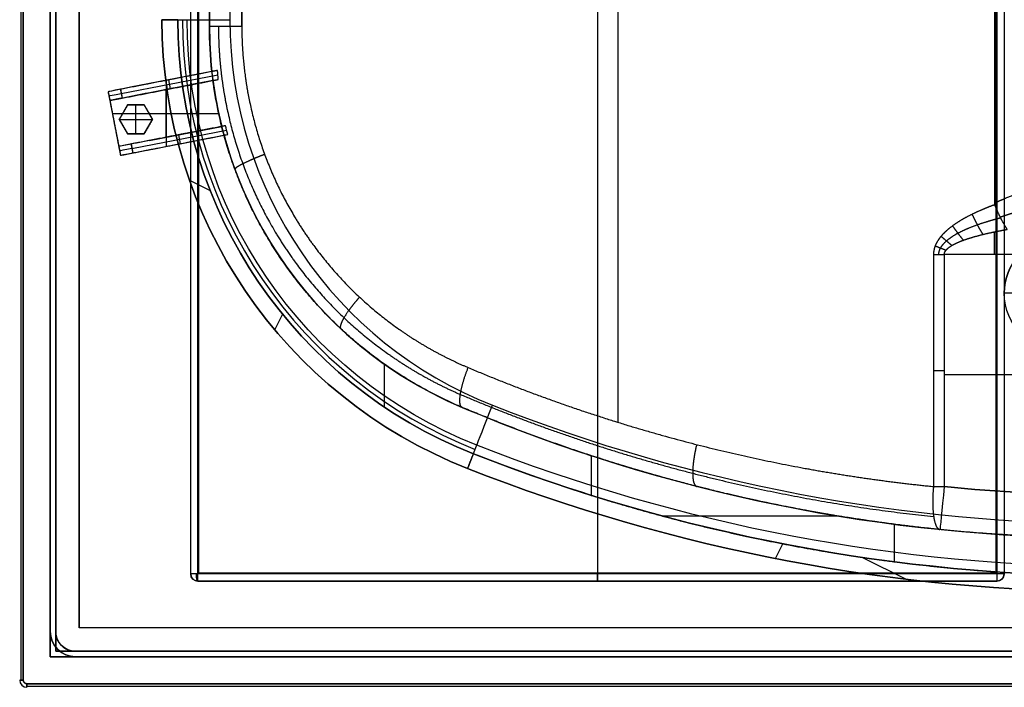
# Model space of a CAD drawing. Header units: millimetres. Extents: x -380 to 381, y -251 to 250.
# Tile 1 of 256: x -380 to -107, y -250 to -65. Entities that reach past the tile are written whole.
import ezdxf

# ---------------------------------------------------------------- set-up
doc = ezdxf.new("R2010")
doc.units = ezdxf.units.MM
doc.layers.add('Standard', color=7, linetype='Continuous', true_color=0x000000)

msp = doc.modelspace()

# ---------------------------------------------------------------- linework, layer by layer
at = {"layer": 'Standard', "color": 18, "true_color": 0x000000}
for p, q in [((-380.2, 248.5, 0.81), (-380.2, -248.5, 0.81)), ((-378.5, -250.2, 0.81), (378.5, -250.2, 0.81))]:
    msp.add_line(p, q, dxfattribs=at)
at = {"layer": 'Standard', "color": 253, "true_color": 0xa1a1a1}
for p, q in [((-372, 242, -6.25), (-372, -242, -6.25)), ((-370.5, 240.5, -7), (-370.5, -240.5, -7)), ((-372, 235, -20), (-372, -235, -20)), ((-370.5, 235, -20.75), (-370.5, -235, -20.75)), ((-364, 234, -0.75), (-364, -234, -0.75)), ((-214.21, -176.89, -81.03), (-214.21, 199.78, -81.03)), ((-333, -219, -29.85), (-333, 197, -29.85)), ((-220, 197, -47.7), (-220, -219, -47.7)), ((-107, 197, -29.85), (-107, -219, -29.85)), ((-330.8, -218.8, -29.75), (-330.8, 196.8, -29.75)), ((-220, 196.8, -45.5), (-220, -218.8, -45.5)), ((-109.2, 196.8, -29.75), (-109.2, -218.8, -29.75)), ((-318.8, 177.1, -108.08), (-318.8, -66.79, -108.08)), ((-327.8, 141, -129.6), (-327.8, -66.79, -129.6)), ((-352.29, -85.55, -126.38), (-325.46, -80.33, -113.64)), ((-327.11, -79.41, -125.03), (-349.68, -83.79, -125.03)), ((-326.8, -81.9, -123.85), (-346.72, -85.77, -123.85)), ((-340.73, -82.06, -120.78), (-340.73, -82.06, -136.5)), ((-339.83, -81.88, -136.5), (-339.83, -100.22, -136.5)), ((-339.15, -81.75, -120.03), (-338.67, -84.2, -120.03)), ((-352.53, -84.35, -126.38), (-352.05, -86.8, -126.38)), ((-340.4, -84.54, -120.85), (-340.4, -84.54, -134)), ((-339.91, -84.44, -134), (-339.91, -97.69, -134)), ((-355.93, -85.01, -134.16), (-352.49, -102.68, -134.16)), ((-350.51, -88.7, -74), (-352.82, -92.7, -74)), ((-345.89, -88.7, -74), (-350.51, -88.7, -74)), ((-348.2, -88.7, -134), (-348.2, -88.7, -14)), ((-348.2, -96.7, -134), (-348.2, -88.7, -134)), ((-348.2, -96.7, -14), (-348.2, -88.7, -14)), ((-343.58, -92.7, -74), (-345.89, -88.7, -74)), ((-354.75, -91.04, -136.5), (-325.21, -91.04, -136.5)), ((-354.75, -91.06, -134), (-325.21, -91.06, -134)), ((-352.82, -92.7, -74), (-350.51, -96.7, -74)), ((-352.82, -92.7, -134), (-343.58, -92.7, -134)), ((-352.82, -92.7, -14), (-343.58, -92.7, -14)), ((-351.66, -90.7, -134), (-351.66, -90.7, -14)), ((-345.89, -96.7, -74), (-343.58, -92.7, -74)), ((-344.74, -90.7, -134), (-344.74, -90.7, -14)), ((-354.21, -93.84, -134), (-354.21, -93.84, -136.5)), ((-351.66, -94.7, -134), (-351.66, -94.7, -14)), ((-349.33, -100.8, -126.38), (-323.01, -95.69, -113.88)), ((-344.74, -94.7, -134), (-344.74, -94.7, -14)), ((-344.45, -98.57, -123.95), (-324.37, -94.67, -123.95)), ((-350.51, -96.7, -74), (-345.89, -96.7, -74)), ((-348.2, -96.7, -134), (-348.2, -96.7, -14)), ((-346.55, -101.52, -125.18), (-323.74, -97.09, -125.18)), ((-338.14, -97.34, -120.95), (-338.14, -97.34, -134)), ((-336.38, -97, -120.12), (-335.9, -99.45, -120.12)), ((-349.57, -99.56, -126.38), (-349.09, -102.02, -126.38)), ((-337.6, -99.78, -120.93), (-337.6, -99.78, -136.5)), ((-333.37, -109.58, -172), (-327.6, -112.45, -172)), ((-333.37, -109.58, -164.5), (-327.6, -112.45, -164.5)), ((-309.61, -151.18, -172), (-307.46, -146.87, -172)), ((-309.61, -151.18, -164.5), (-307.46, -146.87, -164.5)), ((-279.15, -172.66, -139.5), (-279.15, -160.72, -139.5)), ((36, -163.64, -58), (-123.64, -163.64, -58)), ((-257.57, -172.72, -139.5), (-257.57, -172.72, -103.43)), ((-202.07, -202.87, -137.44), (-153.34, -202.87, -132.31)), ((-137.5, -215.62, -130.65), (-137.5, -205.2, -130.65)), ((-170.56, -214.71, -172), (-168.53, -210.62, -172)), ((-170.56, -214.71, -164.5), (-168.53, -210.62, -164.5)), ((-146.38, -214.4, -172), (-134.21, -220.46, -172)), ((-146.38, -214.4, -164.5), (-134.21, -220.46, -164.5)), ((-330.8, -218.8, -29.75), (-109.2, -218.8, -29.75)), ((-220, -218.8, -14), (-220, -221, -14)), ((-220, -218.8, -45.5), (-220, -218.8, -14)), ((-331, -221, -29.85), (-109, -221, -29.85)), ((-220, -221, -45.7), (-220, -221, -14)), ((364, -234, -0.75), (-364, -234, -0.75)), ((370.5, -240.5, -7), (-370.5, -240.5, -7)), ((-368.89, -238.89, -14), (-368.89, -238.89, -27.5)), ((365, -240.5, -20.75), (-365, -240.5, -20.75)), ((372, -242, -6.25), (-372, -242, -6.25)), ((365, -242, -20), (-365, -242, -20))]:
    msp.add_line(p, q, dxfattribs=at)
at = {"layer": 'Standard', "color": 253, "true_color": 0xa1a1a1, "extrusion": (0, 0, -1)}
for centre, radius, start, end in [((207, -65, 170), 134, 291.4784, 0), ((207, -65, 172), 134, 291.4784, 0), ((207, -65, 171), 134, 291.4784, 0), ((207, -65, 164.5), 134, 291.4784, 0), ((207, -65, 167.25), 134, 291.4784, 0), ((207, -65, 139.5), 129.6, 291.4784, 360), ((207, -65, 152), 129.6, 291.4784, 0), ((207, -65, 191.57), 127.02, 291.4784, 360), ((212.8, -66.79, 136.5), 115, 344.7224, 353.6996), ((91, -141, 58), 16, 0, 42.0849), ((91, -141, 58), 16, 180, 0), ((75.19, 270, 191.57), 487.02, 270, 291.4784), ((75.19, 270, 139.5), 489.6, 287.4127, 291.4784), ((75.19, 270, 144.3), 489.6, 270, 291.4784), ((75.19, 270, 170), 494, 270, 291.4784), ((75.19, 270, 172), 494, 270, 291.4784), ((75.19, 270, 171), 494, 270, 291.4784), ((75.19, 270, 164.5), 494, 270, 291.4784), ((75.19, 270, 167.25), 494, 270, 291.4784), ((78.5, 251, 58), 448, 270, 275.7829), ((78.5, 251, 70), 460, 270, 275.7829), ((331, -219, 45.7), 2, 270, 0), ((331, -219, 14), 2, 270, 0), ((109, -219, 45.7), 2, 180, 270), ((109, -219, 14), 2, 180, 270), ((365, -235, 20), 7, 270, 0), ((365, -235, 27.5), 5.5, 270, 0), ((365, -235, 20.75), 5.5, 270, 0)]:
    msp.add_arc(centre, radius, start, end, dxfattribs=at)
at = {"layer": 'Standard', "color": 253, "true_color": 0xa1a1a1}
for centre, radius, start, end in [((-207, -65, -170), 134, 180, 248.5216), ((-207, -65, -172), 129.6, 180, 248.5216), ((-207, -65, -164.5), 129.6, 180, 248.5216), ((-207, -65, -181.78), 128.31, 180, 248.5216), ((-207, -65, -202), 115.13, 180, 248.5216), ((-212.8, -66.79, -139.5), 115, 180, 247.0906), ((-212.8, -66.79, -121.46), 115, 180, 186.3004), ((-212.8, -66.79, -134), 115, 187.5491, 194.0295), ((-212.8, -66.79, -121.46), 115, 195.2776, 247.0906), ((-91, -141, -58), 16, 137.9151, 180), ((-75.19, 270, -202), 475.13, 248.5216, 270), ((-78.5, 251, -139.5), 460, 247.0906, 251.8621), ((-78.5, 251, -104.75), 460, 247.0906, 270), ((-75.19, 270, -172), 489.6, 248.5216, 270), ((-75.19, 270, -164.5), 489.6, 248.5216, 270), ((-75.19, 270, -170), 494, 248.5216, 270), ((-78.5, 251, -58), 448, 264.2171, 270), ((-331, -219, -29.85), 2, 180, 270), ((-109, -219, -29.85), 2, 270, 0), ((-365, -235, -27.5), 7, 180, 270), ((-365, -235, -12.5), 7, 180, 270)]:
    msp.add_arc(centre, radius, start, end, dxfattribs=at)
at = {"layer": 'Standard', "color": 253, "true_color": 0xa1a1a1, "extrusion": (0, -1, 0)}
msp.add_arc((-322.13, -190, 65), 12, 187.5, 270, dxfattribs=at)
at = {"layer": 'Standard', "color": 253, "true_color": 0xa1a1a1, "extrusion": (0.190809, -0.981627, -5.80964e-12)}
msp.add_arc((-359.61, -131.82, 15.53), 6, 115, 180, dxfattribs=at)
at = {"layer": 'Standard', "color": 253, "true_color": 0xa1a1a1, "extrusion": (0.190809, -0.981627, 1.42109e-13)}
for centre in [(-359.61, -131.82, 16.78), (-359.61, -131.82, 32.28)]:
    msp.add_arc(centre, 6, 115, 180, dxfattribs=at)
at = {"layer": 'Standard', "color": 253, "true_color": 0xa1a1a1, "extrusion": (-0.190809, 0.981627, -1.84238e-11)}
msp.add_arc((359.61, -131.82, -18.03), 6, 360, 65, dxfattribs=at)
at = {"layer": 'Standard', "color": 253, "true_color": 0xa1a1a1, "extrusion": (0.190809, -0.981627, 7.12282e-11)}
msp.add_arc((-359.61, -131.82, 31.03), 6, 115, 180, dxfattribs=at)
at = {"layer": 'Standard', "color": 253, "true_color": 0xa1a1a1, "extrusion": (-0.190809, 0.981627, 8.28571e-11)}
msp.add_arc((359.61, -131.82, -33.53), 6, 0, 65, dxfattribs=at)
at = {"layer": 'Standard', "color": 253, "true_color": 0xa1a1a1, "extrusion": (1, 0, 0)}
for centre, radius, start, end in [((-130.28, -46, -109.73), 12, 270, 301.7802), ((-219, -45.7, -331), 2, 180, 270), ((-219, -45.7, -220), 2, 180, 270)]:
    msp.add_arc(centre, radius, start, end, dxfattribs=at)
at = {"layer": 'Standard', "color": 253, "true_color": 0xa1a1a1, "extrusion": (0, 1, 0)}
for centre, radius, start, end in [((107, -52, -141), 6, 180, 270), ((123.64, -70, -162.5), 12, 75.5, 90), ((331, -45.7, -219), 2, 270, 0), ((109, -45.7, -219), 2, 180, 270)]:
    msp.add_arc(centre, radius, start, end, dxfattribs=at)
at = {"layer": 'Standard', "color": 253, "true_color": 0xa1a1a1, "extrusion": (0.930556, -0.366151, 1.84014e-10)}
msp.add_arc((-251.41, -190, -168.83), 12, 187.5, 270, dxfattribs=at)
at = {"layer": 'Standard', "color": 253, "true_color": 0xa1a1a1, "extrusion": (-2.18896e-15, 1, -8.11033e-08)}
msp.add_arc((123.64, -70, -194.72), 12, 75.5, 90, dxfattribs=at)
at = {"layer": 'Standard', "color": 253, "true_color": 0xa1a1a1, "extrusion": (0.994911, -0.10076, 1.78785e-07)}
msp.add_arc((-206.19, -70, -103.39), 12, 90, 180, dxfattribs=at)
at = {"layer": 'Standard', "color": 253, "true_color": 0xa1a1a1, "extrusion": (-0.965926, -7.18367e-17, 0.258819)}
msp.add_arc((219, -129.81, 307.89), 2, 270, 0, dxfattribs=at)
at = {"layer": 'Standard', "color": 253, "true_color": 0xa1a1a1, "extrusion": (-1, 0, 0)}
msp.add_arc((219, -45.7, 109), 2, 270, 0, dxfattribs=at)
at = {"layer": 'Standard', "color": 253, "true_color": 0xa1a1a1, "extrusion": (-0.258819, 2.68098e-16, -0.965926)}
msp.add_arc((219, 93.46, 72.35), 2, 270, 360, dxfattribs=at)
at = {"layer": 'Standard', "color": 18, "true_color": 0x000000}
msp.add_arc((-378.5, -248.5, 2), 2, 180, 270, dxfattribs=at)
at = {"layer": 'Standard', "color": 18, "true_color": 0x000000, "extrusion": (1, 0, 0)}
msp.add_arc((-248, 2, -378.5), 2.5, 126.8699, 233.1301, dxfattribs=at)
at = {"layer": 'Standard', "color": 18, "true_color": 0x000000}
for points, degree in [([(-379.5, 248.5), (-379.5, 0), (-379.5, -248.5)], 2), ([(-379.5, -248.5, 4), (-379.5, 0, 4), (-379.5, 248.5, 4)], 2), ([(-379.5, -248.5), (-380.24, -248.5, 0.56), (-380.73, -248.5, 1.46), (-380.73, -248.5, 2.54), (-380.24, -248.5, 3.44), (-379.5, -248.5, 4)], 5), ([(-379.5, -248.5, 4), (-379.5, -248.89, 4), (-379.29, -249.29, 4), (-378.89, -249.5, 4), (-378.5, -249.5, 4)], 4), ([(-378.5, -249.5), (-378.89, -249.5), (-379.29, -249.29), (-379.5, -248.89), (-379.5, -248.5)], 4), ([(378.5, -249.5, 4), (0, -249.5, 4), (-378.5, -249.5, 4)], 2), ([(-378.5, -249.5), (0, -249.5), (378.5, -249.5)], 2)]:
    msp.add_open_spline(points, degree=degree, dxfattribs=at)
at = {"layer": 'Standard', "color": 253, "true_color": 0xa1a1a1}
for points, degree in [([(-372, 242, -12.5), (-372, 0, -12.5), (-372, -242, -12.5)], 2), ([(-372, -242), (-372, 0), (-372, 242)], 2), ([(-370.5, -240.5, -12.5), (-370.5, 0, -12.5), (-370.5, 240.5, -12.5)], 2), ([(-370.5, 240.5, -1.5), (-370.5, 0, -1.5), (-370.5, -240.5, -1.5)], 2), ([(-372, -235, -27.5), (-372, 0, -27.5), (-372, 235, -27.5)], 2), ([(-372, 235, -12.5), (-372, 0, -12.5), (-372, -235, -12.5)], 2), ([(-370.5, -235, -27.5), (-370.5, 0, -27.5), (-370.5, 235, -27.5)], 2), ([(-370.5, 235, -14), (-370.5, 0, -14), (-370.5, -235, -14)], 2), ([(-364, -234), (-364, 0), (-364, 234)], 2), ([(-364, 234, -1.5), (-364, 0, -1.5), (-364, -234, -1.5)], 2), ([(-109.7, 212.24, -54), (-109.7, 48.13, -54), (-109.7, -115.98, -54)], 2), ([(-333, -219, -14), (-333, -11, -14), (-333, 197, -14)], 2), ([(-333, -219, -45.7), (-333, -11, -45.7), (-333, 197, -45.7)], 2), ([(-331, -219, -47.7), (-331, -11, -47.7), (-331, 197, -47.7)], 2), ([(-109, 197, -47.7), (-109, -11, -47.7), (-109, -219, -47.7)], 2), ([(-107, 197, -14), (-107, -11, -14), (-107, -219, -14)], 2), ([(-107, 197, -45.7), (-107, -11, -45.7), (-107, -219, -45.7)], 2), ([(-330.8, 196.8, -14), (-330.8, -11, -14), (-330.8, -218.8, -14)], 2), ([(-330.8, -218.8, -45.5), (-330.8, -11, -45.5), (-330.8, 196.8, -45.5)], 2), ([(-109.2, -218.8, -14), (-109.2, -11, -14), (-109.2, 196.8, -14)], 2), ([(-109.2, 196.8, -45.5), (-109.2, -11, -45.5), (-109.2, -218.8, -45.5)], 2), ([(-327.8, -66.79, -139.5), (-327.8, 55.16, -139.5), (-327.8, 177.1, -139.5)], 2), ([(-322.13, 177.41, -202), (-322.13, 56.21, -202), (-322.13, -65, -202)], 2), ([(-318.8, -66.79, -108.08), (-318.8, 55.16, -108.08), (-318.8, 177.1, -108.08)], 2), ([(-327.8, 141, -119.7), (-327.8, 37.11, -119.7), (-327.8, -66.79, -119.7)], 2), ([(-341, -65, -172), (-338.8, -65, -172), (-336.6, -65, -172)], 2), ([(-341, -65, -170), (-341, -65, -171), (-341, -65, -172)], 2), ([(-341, -65, -170), (-341, -65, -167.25), (-341, -65, -164.5)], 2), ([(-336.6, -65, -164.5), (-338.8, -65, -164.5), (-341, -65, -164.5)], 2), ([(-336.6, -65, -172), (-335.31, -65, -181.78), (-334.02, -65, -191.57)], 2), ([(-336.6, -65, -164.5), (-336.6, -65, -152), (-336.6, -65, -139.5)], 2), ([(-327.11, -79.41, -119.54), (-327.57, -75.22, -119.64), (-327.8, -71, -119.7), (-327.8, -66.79, -119.7)], 3), ([(-327.8, -66.79, -119.7), (-327.8, -66.79, -129.6), (-327.8, -66.79, -139.5)], 2), ([(-327.8, -66.79, -119.7), (-327.8, -66.79, -116.53), (-326.76, -66.79, -113.37), (-324.67, -66.79, -110.67), (-321.87, -66.79, -108.87), (-318.8, -66.79, -108.08)], 5), ([(-325.54, -79.1, -113.56), (-339.03, -81.73, -119.97), (-352.53, -84.35, -126.38)], 2), ([(-325.54, -79.1, -113.56), (-326.3, -79.25, -114.92), (-326.84, -79.36, -116.41), (-327.11, -79.41, -117.97), (-327.11, -79.41, -119.54)], 4), ([(-325.35, -81.61, -113.7), (-325.43, -80.78, -113.66), (-325.49, -79.94, -113.62), (-325.54, -79.1, -113.56)], 3), ([(-327.11, -79.41, -136.5), (-341.52, -82.21, -136.5), (-355.93, -85.01, -136.5)], 2), ([(-326.8, -81.9, -134), (-341.13, -84.68, -134), (-355.45, -87.46, -134)], 2), ([(-352.05, -86.8, -126.38), (-338.7, -84.21, -120.04), (-325.35, -81.61, -113.7)], 2), ([(-327.11, -79.41, -136.5), (-327.11, -79.41, -128.02), (-327.11, -79.41, -119.54)], 2), ([(-326.8, -81.9, -119.47), (-326.8, -81.9, -117.96), (-326.56, -81.85, -116.46), (-326.06, -81.75, -115.02), (-325.35, -81.61, -113.7)], 4), ([(-324.37, -94.67, -118.9), (-325.42, -90.46, -119.14), (-326.23, -86.2, -119.33), (-326.8, -81.9, -119.47)], 3), ([(-326.8, -81.9, -119.47), (-326.8, -81.9, -126.73), (-326.8, -81.9, -134)], 2), ([(-352.53, -84.35, -126.38), (-352.29, -85.58, -126.38), (-352.05, -86.8, -126.38)], 2), ([(-355.93, -85.01, -136.5), (-354.21, -93.84, -136.5), (-352.49, -102.68, -136.5)], 2), ([(-355.93, -85.01, -131.82), (-355.93, -85.01, -134.16), (-355.93, -85.01, -136.5)], 2), ([(-355.93, -85.01, -131.82), (-355.69, -86.24, -131.82), (-355.45, -87.46, -131.82)], 2), ([(-355.45, -87.46, -134), (-354.21, -93.84, -134), (-352.97, -100.22, -134)], 2), ([(-355.45, -87.46, -131.82), (-355.45, -87.46, -132.91), (-355.45, -87.46, -134)], 2), ([(-350.51, -88.7, -134), (-351.66, -90.7, -134), (-352.82, -92.7, -134)], 2), ([(-352.82, -92.7, -14), (-351.66, -90.7, -14), (-350.51, -88.7, -14)], 2), ([(-345.89, -88.7, -134), (-348.2, -88.7, -134), (-350.51, -88.7, -134)], 2), ([(-350.51, -88.7, -134), (-350.51, -88.7, -74), (-350.51, -88.7, -14)], 2), ([(-350.51, -88.7, -14), (-348.2, -88.7, -14), (-345.89, -88.7, -14)], 2), ([(-345.89, -88.7, -14), (-345.89, -88.7, -74), (-345.89, -88.7, -134)], 2), ([(-343.58, -92.7, -134), (-344.74, -90.7, -134), (-345.89, -88.7, -134)], 2), ([(-345.89, -88.7, -14), (-344.74, -90.7, -14), (-343.58, -92.7, -14)], 2), ([(-325.77, -88.31, -134), (-325.77, -88.31, -126.61), (-325.77, -88.31, -119.22)], 2), ([(-352.82, -92.7, -134), (-352.82, -92.7, -74), (-352.82, -92.7, -14)], 2), ([(-352.82, -92.7, -134), (-351.66, -94.7, -134), (-350.51, -96.7, -134)], 2), ([(-350.51, -96.7, -14), (-351.66, -94.7, -14), (-352.82, -92.7, -14)], 2), ([(-345.89, -96.7, -134), (-344.74, -94.7, -134), (-343.58, -92.7, -134)], 2), ([(-343.58, -92.7, -14), (-344.74, -94.7, -14), (-345.89, -96.7, -14)], 2), ([(-343.58, -92.7, -134), (-343.58, -92.7, -74), (-343.58, -92.7, -14)], 2), ([(-324.37, -94.67, -134), (-338.67, -97.45, -134), (-352.97, -100.22, -134)], 2), ([(-323.31, -94.46, -113.91), (-336.44, -97.01, -120.15), (-349.57, -99.56, -126.38)], 2), ([(-323.31, -94.46, -113.91), (-323.83, -94.56, -115.08), (-324.19, -94.63, -116.33), (-324.37, -94.67, -117.61), (-324.37, -94.67, -118.9)], 4), ([(-324.37, -94.67, -134), (-324.37, -94.67, -126.45), (-324.37, -94.67, -118.9)], 2), ([(-322.71, -96.89, -113.85), (-322.92, -96.08, -113.88), (-323.12, -95.27, -113.9), (-323.31, -94.46, -113.91)], 3), ([(-352.49, -102.68, -136.5), (-338.11, -99.88, -136.5), (-323.74, -97.09, -136.5)], 2), ([(-350.51, -96.7, -134), (-350.51, -96.7, -74), (-350.51, -96.7, -14)], 2), ([(-350.51, -96.7, -134), (-348.2, -96.7, -134), (-345.89, -96.7, -134)], 2), ([(-345.89, -96.7, -14), (-348.2, -96.7, -14), (-350.51, -96.7, -14)], 2), ([(-349.09, -102.02, -126.38), (-335.9, -99.45, -120.12), (-322.71, -96.89, -113.85)], 2), ([(-345.89, -96.7, -134), (-345.89, -96.7, -74), (-345.89, -96.7, -14)], 2), ([(-323.74, -97.09, -118.75), (-323.74, -97.09, -117.07), (-323.38, -97.02, -115.39), (-322.71, -96.89, -113.85)], 3), ([(-323.74, -97.09, -118.75), (-323.74, -97.09, -127.63), (-323.74, -97.09, -136.5)], 2), ([(-257.57, -172.72, -103.43), (-276.5, -164.71, -107.81), (-293.74, -152.45, -111.81), (-308.04, -136.33, -115.12), (-318.2, -117.37, -117.47), (-323.74, -97.09, -118.75)], 5), ([(-352.97, -100.22, -131.82), (-352.73, -101.45, -131.82), (-352.49, -102.68, -131.82)], 2), ([(-352.97, -100.22, -134), (-352.97, -100.22, -132.91), (-352.97, -100.22, -131.82)], 2), ([(-349.57, -99.56, -126.38), (-349.33, -100.79, -126.38), (-349.09, -102.02, -126.38)], 2), ([(-352.49, -102.68, -131.82), (-352.49, -102.68, -134.16), (-352.49, -102.68, -136.5)], 2), ([(-109.7, -115.98, -54), (-109.7, -116.13, -54), (-109.68, -116.28, -53.99), (-109.62, -116.42, -53.98)], 3), ([(-106.14, -123.26, -55.74), (-107.08, -121.83, -54.7), (-108.02, -120.13, -54.03), (-108.88, -118.28, -53.79), (-109.62, -116.42, -53.98)], 4), ([(-112.87, -124.67, -56.61), (-113.5, -123.66, -56.07), (-114.13, -122.56, -55.7), (-114.75, -121.41, -55.49), (-115.33, -120.23, -55.46), (-115.87, -119.05, -55.6)], 5), ([(-118.31, -126.27, -57.31), (-118.93, -125.52, -57.04), (-119.55, -124.73, -56.88), (-120.16, -123.91, -56.82), (-120.75, -123.09, -56.86), (-121.32, -122.26, -57)], 5), ([(-121.52, -127.73, -57.73), (-122.13, -127.24, -57.62), (-122.75, -126.73, -57.58), (-123.35, -126.22, -57.6), (-123.95, -125.7, -57.68), (-124.53, -125.18, -57.83)], 5), ([(-123.19, -129.09, -57.94), (-123.79, -128.86, -57.92), (-124.4, -128.62, -57.94), (-125.01, -128.38, -58), (-125.6, -128.14, -58.11), (-126.19, -127.9, -58.26)], 5), ([(-126.64, -130.28, -58.38), (-125.66, -130.28, -58.13), (-124.65, -130.28, -58), (-123.64, -130.28, -58)], 3), ([(-126.64, -130.28, -58.38), (-126.64, -162.5, -58.38), (-126.64, -194.72, -58.38)], 2), ([(-102.87, -130.28, -58), (-113.26, -130.28, -58), (-123.64, -130.28, -58)], 2), ([(-123.64, -130.28, -58), (-123.64, -162.5, -58), (-123.64, -194.72, -58)], 2), ([(-257.57, -172.72, -103.43), (-258.32, -172.4, -99.99), (-258.57, -170.88, -96.55), (-258.17, -168.21, -93.74), (-257.2, -164.93, -92.15), (-255.9, -161.66, -91.81)], 5), ([(-258.08, -169.12, -95.59), (-232.93, -179.81, -89.14), (-207.02, -188.6, -82.5), (-180.53, -195.43, -75.71), (-153.66, -200.25, -68.82), (-126.58, -203.06, -61.89)], 5), ([(-257.57, -172.72, -103.43), (-257.57, -172.72, -121.46), (-257.57, -172.72, -139.5)], 2), ([(-124.85, -206.66, -70), (-158.99, -203.2, -78.6), (-192.81, -196.35, -87.12), (-225.82, -186.13, -95.43), (-257.57, -172.72, -103.43)], 4), ([(-254.45, -185.6, -172), (-253.98, -184.4, -181.78), (-253.51, -183.2, -191.57)], 2), ([(-256.06, -189.69, -172), (-255.26, -187.65, -172), (-254.45, -185.6, -172)], 2), ([(-254.45, -185.6, -164.5), (-255.26, -187.65, -164.5), (-256.06, -189.69, -164.5)], 2), ([(-254.45, -185.6, -139.5), (-254.45, -185.6, -152), (-254.45, -185.6, -164.5)], 2), ([(-221.7, -186.14, -139.5), (-221.7, -191.65, -139.5), (-221.7, -197.16, -139.5)], 2), ([(-256.06, -189.69, -170), (-256.06, -189.69, -171), (-256.06, -189.69, -172)], 2), ([(-256.06, -189.69, -170), (-256.06, -189.69, -167.25), (-256.06, -189.69, -164.5)], 2), ([(-126.64, -194.72, -58.38), (-127, -198.41, -58.47), (-126.99, -202.11, -59.95), (-126.55, -205.05, -62.81), (-125.77, -206.57, -66.41), (-124.85, -206.66, -70)], 5), ([(-330.8, -218.8, -14), (-220, -218.8, -14), (-109.2, -218.8, -14)], 2), ([(-109.2, -218.8, -45.5), (-220, -218.8, -45.5), (-330.8, -218.8, -45.5)], 2), ([(-330.8, -218.8, -14), (-330.8, -218.8, -29.75), (-330.8, -218.8, -45.5)], 2), ([(-109.2, -218.8, -45.5), (-109.2, -218.8, -29.75), (-109.2, -218.8, -14)], 2), ([(-333, -219, -14), (-333, -219, -29.85), (-333, -219, -45.7)], 2), ([(-109, -219, -47.7), (-220, -219, -47.7), (-331, -219, -47.7)], 2), ([(-109, -221, -14), (-220, -221, -14), (-331, -221, -14)], 2), ([(-109, -221, -45.7), (-220, -221, -45.7), (-331, -221, -45.7)], 2), ([(-331, -221, -14), (-331, -221, -29.85), (-331, -221, -45.7)], 2), ([(-109, -221, -45.7), (-109, -221, -29.85), (-109, -221, -14)], 2), ([(-107, -219, -45.7), (-107, -219, -29.85), (-107, -219, -14)], 2), ([(-372, -235, -12.5), (-372, -235, -20), (-372, -235, -27.5)], 2), ([(-370.5, -235, -14), (-370.5, -236.73, -14), (-369.82, -238.46, -14), (-368.46, -239.82, -14), (-366.73, -240.5, -14), (-365, -240.5, -14)], 5), ([(-370.5, -235, -14), (-370.5, -235, -20.75), (-370.5, -235, -27.5)], 2), ([(364, -234), (0, -234), (-364, -234)], 2), ([(-364, -234, -1.5), (-364, -234, -0.75), (-364, -234)], 2), ([(364, -234, -1.5), (0, -234, -1.5), (-364, -234, -1.5)], 2), ([(370.5, -240.5, -12.5), (0, -240.5, -12.5), (-370.5, -240.5, -12.5)], 2), ([(-370.5, -240.5, -1.5), (0, -240.5, -1.5), (370.5, -240.5, -1.5)], 2), ([(-370.5, -240.5, -12.5), (-370.5, -240.5, -7), (-370.5, -240.5, -1.5)], 2), ([(365, -240.5, -27.5), (0, -240.5, -27.5), (-365, -240.5, -27.5)], 2), ([(-365, -240.5, -14), (0, -240.5, -14), (365, -240.5, -14)], 2), ([(-365, -240.5, -27.5), (-365, -240.5, -20.75), (-365, -240.5, -14)], 2), ([(-372, -242, -12.5), (-372, -242, -6.25), (-372, -242)], 2), ([(-372, -242, -12.5), (0, -242, -12.5), (372, -242, -12.5)], 2), ([(-372, -242), (0, -242), (372, -242)], 2), ([(-365, -242, -12.5), (0, -242, -12.5), (365, -242, -12.5)], 2), ([(-365, -242, -27.5), (-365, -242, -20), (-365, -242, -12.5)], 2), ([(-365, -242, -27.5), (0, -242, -27.5), (365, -242, -27.5)], 2)]:
    msp.add_open_spline(points, degree=degree, dxfattribs=at)
for points, knots in [([(-325.29, -66.79, -112.35), (-325.29, -74.61, -112.35), (-324.6, -82.43, -112.18), (-323.23, -90.16, -111.84), (-318.48, -107.81, -110.65), (-310.27, -124.12, -108.6), (-304.53, -132.82, -107.17), (-292.79, -146.79, -104.24), (-278.59, -158.04, -100.7), (-272.06, -162.34, -99.07), (-265.2, -166.04, -97.36), (-258.08, -169.12, -95.59)], [401.475679, 401.475679, 401.475679, 401.475679, 401.475679, 401.475679, 456.071545, 456.071545, 456.071545, 528.764524, 528.764524, 528.764524, 584.106053, 584.106053, 584.106053, 584.106053, 584.106053, 584.106053]), ([(-318.8, -66.79, -108.08), (-318.8, -74.07, -108.08), (-318.16, -81.36, -107.91), (-316.87, -88.56, -107.58), (-312.41, -104.98, -106.42), (-304.7, -120.14, -104.43), (-299.32, -128.21, -103.04), (-288.32, -141.15, -100.19), (-275.04, -151.52, -96.76), (-268.94, -155.47, -95.18), (-262.54, -158.86, -93.53), (-255.9, -161.66, -91.81)], [0, 0, 0, 0, 0, 0, 36.648088, 36.648088, 36.648088, 85.444066, 85.444066, 85.444066, 122.592658, 122.592658, 122.592658, 122.592658, 122.592658, 122.592658]), ([(-312.45, -102.41, -106.43), (-313.89, -102.98, -106.81), (-315.28, -103.55, -107.44), (-316.54, -104.1, -108.32), (-318.72, -105.11, -110.49), (-320.1, -105.89, -113.33), (-320.55, -106.2, -114.86), (-320.75, -106.43, -116.46), (-320.7, -106.56, -118.05)], [0, 0, 0, 0, 0, 0, 6, 6, 6, 12.000001, 12.000001, 12.000001, 12.000001, 12.000001, 12.000001]), ([(-109.7, -115.98, -54), (-108.65, -115.46, -53.62), (-107.58, -114.98, -53.23), (-106.51, -114.52, -52.84), (-102.7, -112.98, -51.45), (-98.82, -111.73, -50.04), (-96.03, -110.94, -49.02), (-91.01, -109.7, -47.2), (-85.96, -108.73, -45.36), (-83.74, -108.35, -44.55), (-81.52, -108.02, -43.74), (-79.29, -107.72, -42.93)], [0, 0, 0, 0, 0, 0, 6.057451, 6.057451, 6.057451, 21.481641, 21.481641, 21.481641, 33.53227, 33.53227, 33.53227, 33.53227, 33.53227, 33.53227]), ([(-77.71, -114.66, -44.75), (-79.91, -114.78, -45.42), (-82.1, -114.94, -46.1), (-84.29, -115.13, -46.77), (-89.28, -115.66, -48.32), (-94.24, -116.41, -49.87), (-97.01, -116.91, -50.73), (-100.91, -117.74, -51.95), (-104.74, -118.81, -53.15), (-105.86, -119.14, -53.5), (-106.97, -119.5, -53.85), (-108.06, -119.89, -54.2)], [61.919801, 61.919801, 61.919801, 61.919801, 61.919801, 61.919801, 78.388799, 78.388799, 78.388799, 99.468277, 99.468277, 99.468277, 108.186555, 108.186555, 108.186555, 108.186555, 108.186555, 108.186555]), ([(-109.62, -116.42, -53.98), (-110.89, -116.88, -54.31), (-112.15, -117.37, -54.63), (-113.4, -117.89, -54.96), (-115.78, -118.96, -55.57), (-118.11, -120.19, -56.17), (-119.2, -120.82, -56.46), (-120.98, -121.95, -56.92), (-122.67, -123.3, -57.36), (-123.32, -123.87, -57.52), (-124.38, -124.92, -57.8), (-125.3, -126.15, -58.03), (-125.65, -126.7, -58.12), (-126.17, -127.69, -58.26), (-126.5, -128.81, -58.34), (-126.6, -129.29, -58.37), (-126.64, -129.78, -58.38), (-126.64, -130.28, -58.38)], [0, 0, 0, 0, 0, 0, 7.356435, 7.356435, 7.356435, 14.053939, 14.053939, 14.053939, 18.447001, 18.447001, 18.447001, 21.463167, 21.463167, 21.463167, 23.596188, 23.596188, 23.596188, 23.596188, 23.596188, 23.596188]), ([(-125.15, -130.28, -58.1), (-125.15, -129.91, -58.1), (-125.11, -129.54, -58.08), (-125.01, -129.18, -58.06), (-124.68, -128.34, -57.99), (-124.16, -127.6, -57.87), (-123.81, -127.2, -57.79), (-122.9, -126.28, -57.59), (-121.85, -125.5, -57.35), (-121.2, -125.07, -57.2), (-119.52, -124.08, -56.82), (-117.74, -123.25, -56.42), (-116.65, -122.79, -56.18), (-114.29, -121.88, -55.65), (-111.88, -121.1, -55.11), (-110.59, -120.72, -54.82), (-109.3, -120.36, -54.53), (-107.99, -120.03, -54.23)], [94.638439, 94.638439, 94.638439, 94.638439, 94.638439, 94.638439, 97.394967, 97.394967, 97.394967, 101.292792, 101.292792, 101.292792, 106.969994, 106.969994, 106.969994, 115.625254, 115.625254, 115.625254, 125.447923, 125.447923, 125.447923, 125.447923, 125.447923, 125.447923]), ([(-123.64, -130.28, -58), (-123.64, -130.03, -58), (-123.59, -129.78, -57.99), (-123.49, -129.54, -57.98), (-123.16, -128.98, -57.94), (-122.64, -128.49, -57.87), (-122.29, -128.22, -57.83), (-121.37, -127.6, -57.71), (-120.32, -127.07, -57.57), (-119.67, -126.79, -57.49), (-117.98, -126.11, -57.27), (-116.19, -125.55, -57.04), (-115.1, -125.23, -56.9), (-112.68, -124.59, -56.58), (-110.2, -124.04, -56.26), (-108.86, -123.77, -56.09), (-107.5, -123.51, -55.91), (-106.14, -123.26, -55.74)], [0, 0, 0, 0, 0, 0, 1.740844, 1.740844, 1.740844, 4.202458, 4.202458, 4.202458, 7.78781, 7.78781, 7.78781, 13.253911, 13.253911, 13.253911, 19.710485, 19.710485, 19.710485, 19.710485, 19.710485, 19.710485]), ([(-286.09, -142.08, -99.62), (-287.18, -143.32, -99.9), (-288.2, -144.57, -100.47), (-289.1, -145.76, -101.31), (-290.58, -147.95, -103.46), (-291.35, -149.57, -106.35), (-291.53, -150.21, -107.94), (-291.51, -150.63, -109.59), (-291.28, -150.85, -111.24)], [0, 0, 0, 0, 0, 0, 6, 6, 6, 12.000006, 12.000006, 12.000006, 12.000006, 12.000006, 12.000006]), ([(-255.9, -161.66, -91.81), (-242.42, -167.36, -88.33), (-228.73, -172.5, -84.78), (-214.84, -177.07, -81.19), (-189.06, -184.41, -74.52), (-162.83, -189.81, -67.74), (-150.82, -191.86, -64.63), (-138.75, -193.49, -61.51), (-126.64, -194.72, -58.38)], [0, 0, 0, 0, 0, 0, 75.239696, 75.239696, 75.239696, 138.104805, 138.104805, 138.104805, 138.104805, 138.104805, 138.104805]), ([(-192.44, -183.05, -75.4), (-192.86, -184.81, -75.51), (-193.2, -186.56, -75.95), (-193.43, -188.24, -76.71), (-193.65, -191.25, -78.82), (-193.41, -193.36, -81.83), (-193.17, -194.13, -83.5), (-192.83, -194.57, -85.26), (-192.41, -194.67, -87.02)], [-0.000001, -0.000001, -0.000001, -0.000001, -0.000001, -0.000001, 6, 6, 6, 12.000005, 12.000005, 12.000005, 12.000005, 12.000005, 12.000005]), ([(-78.5, -209, -124.45), (-82.41, -209, -124.86), (-86.32, -208.96, -125.27), (-90.23, -208.88, -125.68), (-119.34, -207.95, -128.74), (-148.35, -204.72, -131.79), (-173.23, -200.2, -134.41), (-197.73, -193.99, -136.98), (-221.7, -186.14, -139.5)], [0, 0, 0, 0, 0, 0, 19.693809, 19.693809, 19.693809, 146.603702, 146.603702, 146.603702, 146.603702, 146.603702, 146.603702]), ([(-221.7, -197.16, -139.5), (-195.49, -205.38, -136.75), (-168.72, -211.76, -133.93), (-141.54, -216.25, -131.07), (-111.84, -219.03, -127.95), (-82.09, -219.56, -124.83), (-79.79, -219.59, -124.58), (-77.49, -219.6, -124.34), (-75.19, -219.6, -124.1)], [0, 0, 0, 0, 0, 0, 138.227044, 138.227044, 138.227044, 149.819296, 149.819296, 149.819296, 149.819296, 149.819296, 149.819296])]:
    msp.add_open_spline(points, degree=5, knots=knots, dxfattribs=at)
msp.add_rational_spline([(-326.8, -81.9, -126.45), (-325.95, -88.35, -126.45), (-324.37, -94.67, -126.45)], [0.998910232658, 0.997313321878, 0.998910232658], degree=2, dxfattribs=at)

doc.saveas('drawing.dxf')
